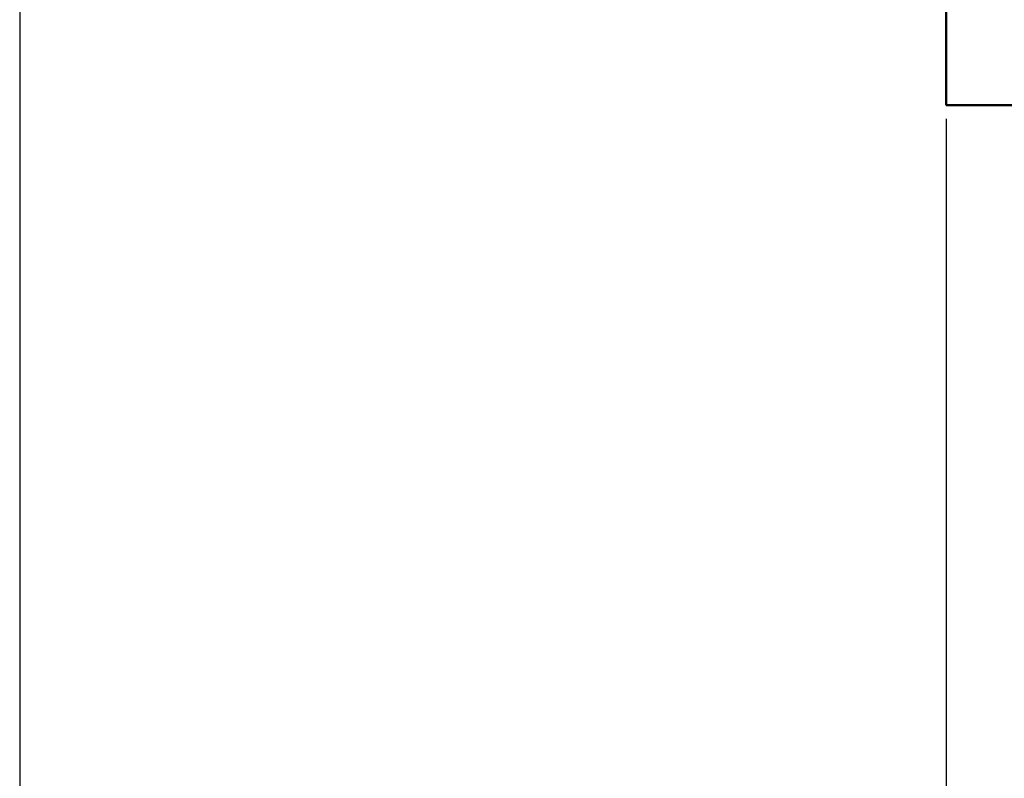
# Model space of a CAD drawing. Header units: millimetres. Extents: x 0 to 4584, y -120 to 1188.
# Tile 4 of 105: x 353 to 425, y 202 to 258. Entities that reach past the tile are written whole.
import ezdxf

# ---------------------------------------------------------------- set-up
doc = ezdxf.new("R2010")
doc.units = ezdxf.units.MM
doc.header["$LTSCALE"] = 2
doc.layers.add('Bemaßung (ISO)', color=7, linetype='Continuous', lineweight=25)
doc.layers.add('Sichtbar (ISO)', color=7, linetype='Continuous', lineweight=50)
doc.styles.add('Notiztext (DIN)', font='isocpeur.ttf')
doc.dimstyles.new('Standard (DIN)', dxfattribs={"dimscale": 2, "dimtxt": 3.5, "dimasz": 2.5, "dimexe": 2, "dimexo": 0.5, "dimgap": 0.5, "dimtad": 1, "dimrnd": 1e-08, "dimtxsty": 'Notiztext (DIN)', "dimcen": 0.09, "dimdle": 10, "dimclrd": 256, "dimclre": 256, "dimclrt": 256, "dimadec": 0, "dimazin": 0, "dimtfac": 1, "dimtmove": 0, "dimatfit": 3, "dimfxl": 1, "dimtolj": 1, "dimtzin": 0, "dimlwd": -1, "dimlwe": -1, "dimarcsym": 0})

# ---------------------------------------------------------------- blocks, each defined once
blk = doc.blocks.new('*D23')
at = {"layer": 'Bemaßung (ISO)', "transparency": 16777216}
for p, q in [((420.678, 250.492), (420.678, 146.958)), ((500.278, 204.402), (500.278, 146.958)), ((425.678, 150.958), (495.278, 150.958))]:
    blk.add_line(p, q, dxfattribs=at)
for points in [[(425.678, 151.791), (425.678, 150.125), (420.678, 150.958)], [(495.278, 151.791), (495.278, 150.125), (500.278, 150.958)]]:
    blk.add_solid(points, dxfattribs=at)
at = {"layer": 'Defpoints', "color": 0, "transparency": 16777216}
for p in [(420.678, 251.492), (500.278, 205.402), (500.278, 150.958)]:
    blk.add_point(p, dxfattribs=at)
at = {"layer": 'Bemaßung (ISO)', "transparency": 16777216, "insert": (452.643, 160.358), "char_height": 7, "attachment_point": 1, "style": 'Notiztext (DIN)'}
blk.add_mtext('\\A1;79,6', dxfattribs=at)
blk = doc.blocks.new('*D25')
at = {"layer": 'Bemaßung (ISO)', "transparency": 16777216}
for p, q in [((353.072, 296.109), (353.072, 132.958)), ((500.278, 204.402), (500.278, 132.958)), ((358.072, 136.958), (495.278, 136.958))]:
    blk.add_line(p, q, dxfattribs=at)
for points in [[(358.072, 137.791), (358.072, 136.125), (353.072, 136.958)], [(495.278, 137.791), (495.278, 136.125), (500.278, 136.958)]]:
    blk.add_solid(points, dxfattribs=at)
at = {"layer": 'Defpoints', "color": 0, "transparency": 16777216}
for p in [(353.072, 297.109), (500.278, 205.402), (500.278, 136.958)]:
    blk.add_point(p, dxfattribs=at)
at = {"layer": 'Bemaßung (ISO)', "transparency": 16777216, "insert": (414.99, 146.358), "char_height": 7, "attachment_point": 1, "style": 'Notiztext (DIN)'}
blk.add_mtext('\\A1;147,21', dxfattribs=at)

msp = doc.modelspace()

# ---------------------------------------------------------------- linework, layer by layer
at = {"layer": 'Sichtbar (ISO)'}
for p, q in [((420.678, 314.8917), (420.678, 251.4917)), ((420.678, 251.4917), (429.628, 251.4917))]:
    msp.add_line(p, q, dxfattribs=at)

# ---------------------------------------------------------------- dimensions: what is measured, and where the dimension line sits
at = {"layer": 'Bemaßung (ISO)'}
for base, p1, picture, middle in [((500.278, 136.958), (353.0719, 297.1087), '*D25', (426.715, 136.958)), ((500.278, 150.958), (420.678, 251.4917), '*D23', (460.518, 150.958))]:
    dim = msp.add_linear_dim(base=base, p1=p1, p2=(500.278, 205.4017), angle=180, dimstyle='Standard (DIN)', override={"dimgap": 0.5, "dimdec": 2, "dimtol": 0, "dimlim": 0, "dimtp": 0, "dimtm": 0, "dimtdec": 2, "dimtofl": 0, "dimatfit": 1}, dxfattribs=at)
    dim.commit()
    dim.dimension.update_dxf_attribs({"geometry": picture, "text_midpoint": middle, "dimtype": 160})

doc.saveas('drawing.dxf')
